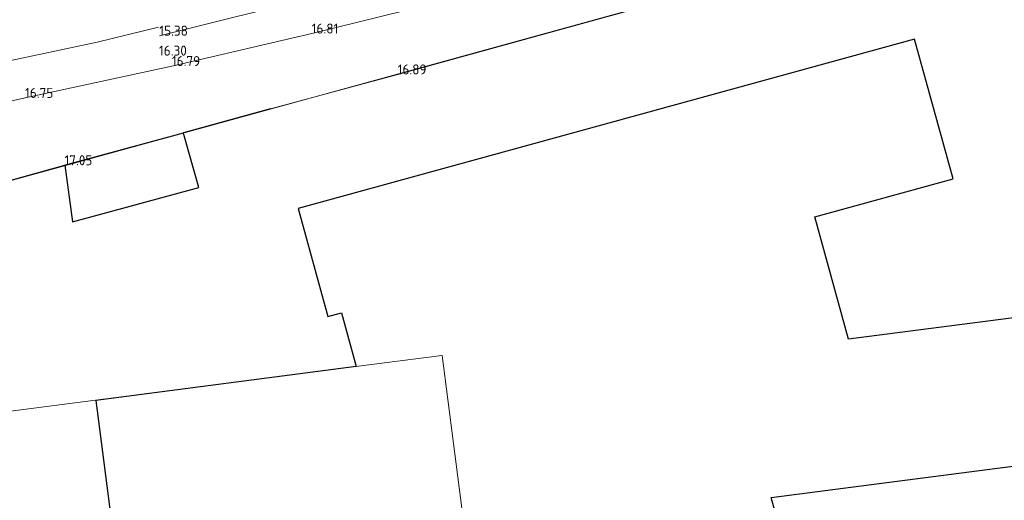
# Model space of a CAD drawing. Header units: metres. Extents: x 174255 to 175175, y 462028 to 462911.
# Tile 26 of 256: x 174415 to 174493, y 462416 to 462454. Entities that reach past the tile are written whole.
import ezdxf

# ---------------------------------------------------------------- set-up
doc = ezdxf.new("R2010")
doc.units = ezdxf.units.M
for name, color, linetype, lineweight in [('B-ME-AL-PEIL_MAAIVELD-T20', 8, 'Continuous', 20), ('B-ME-IE-TERREINAFSCHEIDING_KUNSTMATIG_HEKWERK-G', 8, 'IE-TERREINAFSCHEIDING-KUNSTMATIG', 20), ('B-ME-OG-BEBOUWING_BIJGEBOUW-G', 8, 'Continuous', 30), ('B-ME-WH-WATERGANG_SLOOT_BODEM-G', 8, 'Continuous', 20), ('B-ME-WH-WATERGANG_SLOOT_INSTEEK-G', 8, 'Continuous', 20), ('B-WE-OG-BEBOUWING-G', 8, 'Continuous', 30), ('B-WE-WH-WATERGANG_SLOOT_BODEM-G', 8, 'Continuous', 20), ('B-XX-KG-GRENS_PERCEEL-G', 213, 'Continuous', 20)]:
    doc.layers.add(name, color=color, linetype=linetype, lineweight=lineweight)
doc.styles.add('NLCS-ISO-M500-T20', font='NLCS-ISO.ttf', dxfattribs={"height": 1})
doc.linetypes.add('IE-TERREINAFSCHEIDING-KUNSTMATIG', pattern='A,4,[82,NLCS.SHX,S=0.75,R=90,X=0,Y=0],4,-2', length=10)

msp = doc.modelspace()

# ---------------------------------------------------------------- linework, layer by layer
at = {"layer": 'B-ME-IE-TERREINAFSCHEIDING_KUNSTMATIG_HEKWERK-G', "ltscale": 0.5}
for points in [[(174434.9218310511, 462446.9026086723), (174445.0528653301, 462449.6394630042), (174461.9819331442, 462454.3064234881), (174484.6251514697, 462460.5470475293), (174506.9214816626, 462466.7347538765)], [(174402.3540904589, 462424.3762429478), (174398.9244540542, 462436.9660366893), (174418.5329526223, 462442.4115591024)]]:
    msp.add_lwpolyline(points, dxfattribs=at)
at = {"layer": 'B-ME-OG-BEBOUWING_BIJGEBOUW-G'}
for p in [(174434.9218310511, 462446.9026086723), (174418.5329526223, 462442.4115591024)]:
    msp.add_line(p, (174427.9941492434, 462445.0042138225), dxfattribs=at)
at = {"layer": 'B-ME-WH-WATERGANG_SLOOT_BODEM-G'}
msp.add_lwpolyline([(174452.8762162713, 462600.6901799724), (174455.2883115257, 462599.1894576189), (174458.033901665, 462597.036902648), (174458.5546031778, 462595.2965445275), (174459.8962738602, 462586.3857336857), (174465.0328120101, 462567.2876752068), (174471.5742845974, 462544.5233715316), (174478.062011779, 462520.6530054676), (174484.0685058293, 462497.1444880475), (174487.1638140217, 462484.8983400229), (174487.279193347, 462480.8101608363), (174485.3081101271, 462477.3290092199), (174482.4614172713, 462475.3423232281), (174461.893535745, 462461.4727266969), (174459.3059258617, 462460.5232003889), (174438.9732054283, 462455.9618568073), (174426.0840031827, 462452.7232601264)], dxfattribs=at)
at = {"layer": 'B-ME-WH-WATERGANG_SLOOT_INSTEEK-G'}
msp.add_lwpolyline([(174473.7352654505, 462545.2316770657), (174480.3803041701, 462520.8990904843), (174486.1745921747, 462497.9508472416), (174489.1375094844, 462485.1659859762), (174489.4155001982, 462480.0158574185), (174486.6558728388, 462476.0418405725), (174483.8104164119, 462473.527800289), (174462.5468900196, 462458.9121741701), (174438.2113239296, 462452.8949051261), (174427.08124696, 462450.3034768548), (174415.3956194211, 462447.7727155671), (174408.0323422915, 462446.1178678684), (174401.603972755, 462444.9204566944), (174398.7034719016, 462444.0134567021), (174390.8291241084, 462440.8098080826), (174390.0697831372, 462441.2236877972), (174389.091572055, 462442.5724090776)], dxfattribs=at)
at = {"layer": 'B-WE-OG-BEBOUWING-G'}
for points in [[(174478.259, 462438.3000000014), (174489.256, 462441.3370000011), (174486.191, 462452.4490000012), (174437.134, 462438.9620000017), (174439.484, 462430.3590000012), (174440.575, 462430.6590000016), (174441.747, 462426.3960000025), (174421.023, 462423.6950000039), (174423.732, 462402.685000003), (174443.737, 462405.2629999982), (174444.699, 462401.6930000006), (174443.434, 462401.3520000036), (174445.81, 462392.7570000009), (174478.686, 462401.8050000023), (174474.774, 462415.9540000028), (174511.425, 462420.7160000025), (174509.909, 462432.3140000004), (174480.932, 462428.5750000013), (174478.259, 462438.3000000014)], [(174418.5506331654, 462442.4079003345), (174419.176, 462437.9029999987), (174429.225, 462440.6390000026), (174428.0330000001, 462444.8680000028), (174428.0044465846, 462444.9707922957)]]:
    msp.add_lwpolyline(points, dxfattribs=at)
at = {"layer": 'B-WE-WH-WATERGANG_SLOOT_BODEM-G'}
msp.add_lwpolyline([(174426.0039856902, 462453.3925901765), (174421.126, 462452.2240000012), (174397.993, 462447.2899999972)], dxfattribs=at)
at = {"layer": 'B-XX-KG-GRENS_PERCEEL-G', "flags": 128}
msp.add_lwpolyline([(174398.939, 462436.984), (174398.96, 462436.99), (174516.606, 462469.396), (174535.18, 462401.912), (174449.738, 462378.416), (174445.79, 462392.754), (174443.419, 462401.366), (174444.645, 462401.699), (174443.673, 462405.264), (174451.29, 462406.253), (174448.583, 462427.255), (174448.581, 462427.268), (174441.716, 462426.38), (174421.011, 462423.702), (174403.182, 462421.396)], dxfattribs=at)

# ---------------------------------------------------------------- texts
at = {"layer": 'B-ME-AL-PEIL_MAAIVELD-T20', "style": 'NLCS-ISO-M500-T20'}
for s, p in [('15.38', (174426.0840031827, 462452.7232601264)), ('16.81', (174438.2113239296, 462452.8949051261)), ('16.30', (174426.0544492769, 462451.1395863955)), ('16.79', (174427.08124696, 462450.3034768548)), ('16.89', (174445.0528653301, 462449.6394630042)), ('16.75', (174415.3956194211, 462447.7727155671)), ('17.05', (174418.5329526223, 462442.4115591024))]:
    msp.add_text(s, height=0.8, dxfattribs=at).set_placement(p)

doc.saveas('drawing.dxf')
